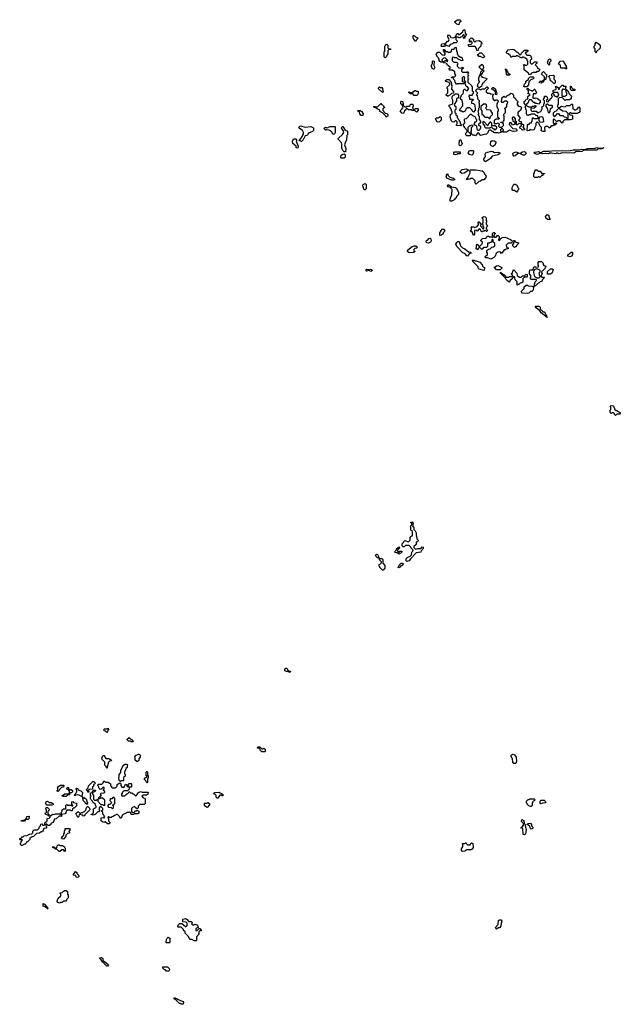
# Model space of a CAD drawing. Extents: x 2708302 to 2968450, y 494490 to 722710.
# Tile 43 of 256: x 2784040 to 2792360, y 626550 to 640200. Entities that reach past the tile are written whole.
import ezdxf

# ---------------------------------------------------------------- set-up
doc = ezdxf.new("R2010")
doc.units = 0

msp = doc.modelspace()

# ---------------------------------------------------------------- linework, layer by layer
at = {"layer": '0CON20XD'}
for points in [[(2790125, 640130), (2790095, 640140), (2790070, 640165), (2790070, 640175), (2790105, 640200), (2790135, 640200), (2790150, 640185), (2790150, 640175), (2790130, 640155), (2790125, 640130)], [(2789985, 639830), (2789955, 639840), (2789935, 639840), (2789925, 639830), (2789885, 639830), (2789880, 639835), (2789890, 639865), (2789915, 639870), (2789925, 639860), (2789935, 639860), (2789965, 639900), (2789978, 639902), (2789990, 639925), (2789973, 639957), (2789973, 639977), (2789982, 639988), (2789996, 639986), (2790012, 639952), (2790055, 639950), (2790065, 639960), (2790080, 639960), (2790080, 639975), (2790102, 640008), (2790108, 640008), (2790125, 639990), (2790178, 640032), (2790180, 640045), (2790192, 640058), (2790208, 640058), (2790210, 640015), (2790230, 639985), (2790212, 639968), (2790208, 639952), (2790195, 639940), (2790190, 639945), (2790190, 639955), (2790200, 639965), (2790195, 639990), (2790182, 639988), (2790158, 639962), (2790145, 639960), (2790135, 639950), (2790125, 639950), (2790115, 639960), (2790080, 639960), (2790080, 639925), (2790098, 639908), (2790098, 639892), (2790085, 639880), (2790055, 639880), (2790025, 639860), (2790002, 639858), (2789985, 639830)], [(2789525, 639900), (2789512, 639902), (2789500, 639935), (2789490, 639945), (2789490, 639975), (2789495, 639980), (2789505, 639980), (2789522, 639962), (2789560, 639945), (2789532, 639918), (2789525, 639900)], [(2790385, 639770), (2790372, 639772), (2790370, 639795), (2790348, 639828), (2790265, 639830), (2790253, 639843), (2790262, 639858), (2790295, 639860), (2790310, 639875), (2790308, 639888), (2790295, 639900), (2790285, 639900), (2790275, 639890), (2790270, 639895), (2790270, 639925), (2790293, 639947), (2790310, 639945), (2790325, 639930), (2790328, 639908), (2790345, 639890), (2790365, 639908), (2790405, 639910), (2790438, 639888), (2790440, 639865), (2790430, 639855), (2790430, 639835), (2790392, 639798), (2790385, 639770)], [(2789105, 639670), (2789090, 639685), (2789090, 639755), (2789100, 639765), (2789100, 639835), (2789110, 639845), (2789112, 639858), (2789125, 639860), (2789140, 639845), (2789142, 639812), (2789155, 639800), (2789178, 639798), (2789180, 639785), (2789155, 639780), (2789142, 639768), (2789140, 639725), (2789130, 639715), (2789118, 639682), (2789105, 639670)], [(2790325, 638920), (2790310, 638935), (2790308, 638948), (2790275, 638980), (2790242, 638978), (2790222, 638958), (2790215, 638940), (2790200, 638925), (2790185, 638920), (2790165, 638930), (2790145, 638930), (2790130, 638945), (2790140, 638955), (2790140, 638965), (2790180, 639005), (2790180, 639015), (2790170, 639025), (2790180, 639035), (2790170, 639085), (2790152, 639092), (2790150, 639105), (2790140, 639115), (2790150, 639125), (2790160, 639155), (2790182, 639178), (2790190, 639195), (2790190, 639225), (2790202, 639238), (2790208, 639238), (2790225, 639220), (2790245, 639220), (2790260, 639245), (2790250, 639255), (2790248, 639268), (2790235, 639270), (2790222, 639282), (2790220, 639295), (2790210, 639305), (2790210, 639325), (2790220, 639335), (2790200, 639355), (2790200, 639385), (2790208, 639398), (2790195, 639410), (2790185, 639410), (2790170, 639395), (2790170, 639345), (2790188, 639338), (2790200, 639325), (2790188, 639312), (2790105, 639310), (2790092, 639302), (2790073, 639333), (2790070, 639355), (2790052, 639372), (2790048, 639388), (2790020, 639395), (2790025, 639410), (2790065, 639410), (2790078, 639422), (2790080, 639435), (2790070, 639445), (2790068, 639478), (2790035, 639500), (2789995, 639500), (2789990, 639525), (2790010, 639535), (2789962, 639572), (2789960, 639585), (2789948, 639598), (2789915, 639600), (2789905, 639610), (2789875, 639610), (2789862, 639622), (2789850, 639635), (2789850, 639655), (2789840, 639665), (2789838, 639678), (2789820, 639695), (2789820, 639705), (2789810, 639715), (2789812, 639728), (2789832, 639748), (2789855, 639750), (2789892, 639712), (2789925, 639710), (2789940, 639725), (2789910, 639775), (2789912, 639788), (2789918, 639788), (2789945, 639760), (2789967, 639757), (2789975, 639750), (2790005, 639750), (2790020, 639765), (2790025, 639790), (2790058, 639792), (2790062, 639808), (2790078, 639818), (2790087, 639807), (2790090, 639765), (2790100, 639755), (2790100, 639725), (2790110, 639715), (2790112, 639702), (2790145, 639680), (2790165, 639680), (2790180, 639635), (2790155, 639630), (2790148, 639638), (2790113, 639653), (2790095, 639670), (2790063, 639673), (2790055, 639680), (2790032, 639678), (2790030, 639635), (2790055, 639610), (2790085, 639610), (2790105, 639600), (2790108, 639585), (2790100, 639575), (2790100, 639555), (2790122, 639532), (2790165, 639530), (2790175, 639540), (2790188, 639528), (2790185, 639520), (2790172, 639518), (2790160, 639505), (2790160, 639485), (2790172, 639472), (2790238, 639472), (2790245, 639480), (2790260, 639465), (2790250, 639455), (2790250, 639435), (2790260, 639425), (2790250, 639415), (2790250, 639385), (2790260, 639375), (2790250, 639365), (2790250, 639335), (2790298, 639288), (2790308, 639265), (2790310, 639215), (2790320, 639205), (2790320, 639175), (2790310, 639165), (2790310, 639155), (2790305, 639150), (2790275, 639150), (2790265, 639160), (2790260, 639135), (2790270, 639125), (2790270, 639100), (2790315, 639100), (2790320, 639095), (2790320, 639085), (2790300, 639065), (2790300, 639045), (2790325, 639040), (2790338, 639028), (2790350, 638975), (2790348, 638945), (2790325, 638920)], [(2791115, 639440), (2791092, 639442), (2791088, 639458), (2791030, 639505), (2791030, 639555), (2791020, 639575), (2791035, 639580), (2791045, 639570), (2791065, 639570), (2791078, 639582), (2791080, 639625), (2791070, 639635), (2791068, 639648), (2791048, 639668), (2791035, 639670), (2791025, 639680), (2791005, 639680), (2790995, 639670), (2790985, 639670), (2790935, 639700), (2790925, 639700), (2790915, 639690), (2790865, 639690), (2790855, 639680), (2790845, 639680), (2790838, 639698), (2790808, 639728), (2790795, 639730), (2790780, 639745), (2790805, 639780), (2790865, 639790), (2790887, 639787), (2790910, 639775), (2790912, 639762), (2790925, 639750), (2790938, 639748), (2790975, 639710), (2790988, 639722), (2790992, 639738), (2791032, 639778), (2791078, 639778), (2791078, 639762), (2791065, 639750), (2791052, 639748), (2791040, 639735), (2791065, 639710), (2791105, 639710), (2791120, 639695), (2791120, 639685), (2791130, 639675), (2791130, 639655), (2791110, 639635), (2791112, 639602), (2791125, 639590), (2791145, 639590), (2791173, 639617), (2791198, 639618), (2791207, 639603), (2791180, 639575), (2791210, 639545), (2791212, 639532), (2791240, 639515), (2791240, 639495), (2791228, 639482), (2791205, 639480), (2791195, 639470), (2791155, 639470), (2791132, 639458), (2791115, 639440)], [(2792025, 639740), (2792013, 639753), (2792010, 639795), (2792000, 639805), (2792000, 639835), (2792010, 639845), (2792010, 639865), (2792025, 639890), (2792035, 639880), (2792045, 639880), (2792080, 639845), (2792080, 639805), (2792032, 639758), (2792025, 639740)], [(2789965, 639620), (2789970, 639625), (2789968, 639638), (2789935, 639670), (2789912, 639668), (2789890, 639645), (2789895, 639620), (2789915, 639620), (2789945, 639640), (2789965, 639620)], [(2790455, 639672), (2790425, 639690), (2790402, 639692), (2790382, 639718), (2790398, 639722), (2790415, 639740), (2790435, 639740), (2790480, 639695), (2790475, 639680), (2790455, 639672)], [(2791375, 639570), (2791362, 639582), (2791350, 639615), (2791360, 639625), (2791365, 639650), (2791385, 639658), (2791400, 639645), (2791400, 639625), (2791380, 639605), (2791380, 639575), (2791375, 639570)], [(2789775, 639513), (2789763, 639515), (2789743, 639545), (2789743, 639565), (2789760, 639595), (2789760, 639625), (2789765, 639630), (2789780, 639625), (2789778, 639565), (2789790, 639535), (2789783, 639517), (2789775, 639513)], [(2790455, 639510), (2790435, 639510), (2790400, 639545), (2790435, 639580), (2790445, 639580), (2790460, 639565), (2790460, 639545), (2790468, 639535), (2790455, 639510)], [(2790825, 639430), (2790795, 639430), (2790783, 639443), (2790780, 639495), (2790770, 639505), (2790772, 639518), (2790790, 639505), (2790790, 639485), (2790800, 639475), (2790802, 639462), (2790815, 639450), (2790828, 639448), (2790830, 639435), (2790825, 639430)], [(2791615, 639520), (2791605, 639520), (2791595, 639530), (2791535, 639530), (2791530, 639565), (2791510, 639585), (2791510, 639595), (2791530, 639625), (2791565, 639630), (2791578, 639618), (2791580, 639605), (2791608, 639555), (2791610, 639535), (2791620, 639525), (2791615, 639520)], [(2789975, 639140), (2789965, 639140), (2789950, 639155), (2789950, 639165), (2789970, 639185), (2789970, 639235), (2789960, 639245), (2789960, 639265), (2789998, 639302), (2790000, 639315), (2789985, 639330), (2789942, 639342), (2789940, 639355), (2789955, 639370), (2789995, 639370), (2790002, 639342), (2790018, 639338), (2790020, 639295), (2790028, 639285), (2790020, 639235), (2790050, 639205), (2790048, 639182), (2790022, 639178), (2789998, 639152), (2789985, 639150), (2789975, 639140)], [(2790415, 639260), (2790392, 639262), (2790383, 639285), (2790393, 639317), (2790410, 639335), (2790410, 639345), (2790400, 639355), (2790400, 639395), (2790420, 639445), (2790430, 639455), (2790430, 639475), (2790452, 639498), (2790465, 639500), (2790470, 639485), (2790452, 639468), (2790445, 639450), (2790430, 639435), (2790430, 639425), (2790440, 639415), (2790442, 639402), (2790505, 639390), (2790510, 639375), (2790472, 639338), (2790465, 639320), (2790452, 639318), (2790450, 639305), (2790440, 639295), (2790438, 639272), (2790425, 639270), (2790415, 639260)], [(2791065, 639270), (2791025, 639270), (2791022, 639275), (2791032, 639305), (2791050, 639325), (2791053, 639347), (2791088, 639372), (2791090, 639385), (2791112, 639408), (2791155, 639410), (2791168, 639392), (2791155, 639380), (2791122, 639368), (2791092, 639338), (2791090, 639295), (2791065, 639270)], [(2791265, 639320), (2791243, 639323), (2791243, 639337), (2791252, 639348), (2791275, 639350), (2791310, 639370), (2791308, 639408), (2791270, 639445), (2791272, 639458), (2791295, 639480), (2791340, 639435), (2791340, 639405), (2791330, 639395), (2791328, 639372), (2791310, 639370), (2791308, 639362), (2791300, 639360), (2791298, 639332), (2791275, 639330), (2791265, 639320)], [(2791445, 639310), (2791408, 639348), (2791392, 639352), (2791390, 639385), (2791370, 639405), (2791383, 639427), (2791435, 639430), (2791447, 639417), (2791440, 639405), (2791440, 639375), (2791457, 639357), (2791460, 639325), (2791445, 639310)], [(2789065, 639190), (2789012, 639242), (2789010, 639255), (2789022, 639268), (2789035, 639260), (2789055, 639260), (2789068, 639248), (2789070, 639215), (2789080, 639205), (2789065, 639190)], [(2790355, 638590), (2790335, 638600), (2790315, 638600), (2790302, 638612), (2790290, 638645), (2790300, 638655), (2790300, 638705), (2790318, 638722), (2790320, 638735), (2790295, 638740), (2790285, 638730), (2790272, 638728), (2790250, 638705), (2790250, 638655), (2790290, 638615), (2790275, 638590), (2790235, 638590), (2790220, 638605), (2790220, 638625), (2790240, 638645), (2790240, 638665), (2790200, 638705), (2790200, 638715), (2790190, 638725), (2790190, 638745), (2790210, 638775), (2790200, 638795), (2790202, 638825), (2790228, 638832), (2790285, 638890), (2790295, 638890), (2790312, 638872), (2790345, 638860), (2790362, 638822), (2790370, 638815), (2790370, 638795), (2790355, 638780), (2790342, 638778), (2790340, 638765), (2790330, 638755), (2790342, 638742), (2790355, 638740), (2790368, 638728), (2790372, 638682), (2790385, 638670), (2790405, 638670), (2790418, 638682), (2790430, 638705), (2790428, 638718), (2790400, 638735), (2790400, 638755), (2790415, 638770), (2790428, 638772), (2790430, 638795), (2790410, 638815), (2790410, 638855), (2790392, 638885), (2790400, 638895), (2790392, 638935), (2790400, 638945), (2790400, 638975), (2790410, 638985), (2790410, 639045), (2790400, 639055), (2790410, 639065), (2790410, 639075), (2790390, 639095), (2790380, 639145), (2790370, 639165), (2790380, 639175), (2790380, 639185), (2790370, 639195), (2790360, 639225), (2790375, 639240), (2790405, 639240), (2790415, 639230), (2790435, 639230), (2790445, 639240), (2790485, 639240), (2790512, 639268), (2790518, 639268), (2790530, 639255), (2790530, 639245), (2790502, 639218), (2790502, 639202), (2790525, 639180), (2790555, 639180), (2790565, 639170), (2790598, 639168), (2790600, 639155), (2790590, 639145), (2790592, 639102), (2790615, 639080), (2790625, 639080), (2790635, 639090), (2790655, 639090), (2790670, 639075), (2790670, 639065), (2790650, 639035), (2790650, 638995), (2790668, 638955), (2790667, 638933), (2790660, 638925), (2790660, 638855), (2790680, 638835), (2790680, 638825), (2790675, 638820), (2790635, 638820), (2790625, 638810), (2790612, 638808), (2790612, 638762), (2790645, 638760), (2790675, 638770), (2790680, 638745), (2790672, 638722), (2790685, 638710), (2790718, 638712), (2790740, 638735), (2790740, 638755), (2790725, 638770), (2790700, 638775), (2790705, 638780), (2790738, 638782), (2790740, 638795), (2790750, 638805), (2790750, 638865), (2790742, 638875), (2790750, 638895), (2790770, 638915), (2790770, 638955), (2790760, 638965), (2790760, 638975), (2790778, 638982), (2790790, 638995), (2790790, 639025), (2790800, 639055), (2790785, 639070), (2790755, 639070), (2790738, 639052), (2790725, 639050), (2790710, 639075), (2790720, 639085), (2790720, 639115), (2790745, 639140), (2790755, 639130), (2790785, 639130), (2790792, 639148), (2790828, 639162), (2790845, 639180), (2790868, 639178), (2790870, 639165), (2790880, 639155), (2790882, 639132), (2790908, 639108), (2790912, 639092), (2790940, 639065), (2790940, 639055), (2790930, 639045), (2790932, 639022), (2790952, 639002), (2790978, 638998), (2790990, 638985), (2790978, 638942), (2790965, 638930), (2790952, 638928), (2790940, 638915), (2790940, 638875), (2790970, 638845), (2790970, 638825), (2790950, 638805), (2790965, 638790), (2790988, 638788), (2790992, 638762), (2791005, 638750), (2791018, 638748), (2791020, 638725), (2791010, 638715), (2791038, 638672), (2791005, 638670), (2790988, 638688), (2790972, 638692), (2790970, 638715), (2790990, 638735), (2790990, 638745), (2790978, 638758), (2790955, 638760), (2790938, 638742), (2790922, 638742), (2790920, 638785), (2790910, 638795), (2790910, 638825), (2790888, 638848), (2790875, 638850), (2790862, 638838), (2790860, 638825), (2790870, 638815), (2790872, 638792), (2790885, 638790), (2790898, 638778), (2790898, 638752), (2790865, 638740), (2790848, 638768), (2790825, 638770), (2790820, 638745), (2790872, 638692), (2790918, 638688), (2790930, 638675), (2790916, 638654), (2790875, 638650), (2790825, 638670), (2790785, 638642), (2790732, 638642), (2790730, 638655), (2790740, 638665), (2790740, 638675), (2790728, 638688), (2790715, 638690), (2790700, 638675), (2790700, 638655), (2790710, 638645), (2790710, 638635), (2790675, 638628), (2790663, 638633), (2790615, 638632), (2790598, 638648), (2790585, 638650), (2790568, 638668), (2790545, 638670), (2790532, 638658), (2790527, 638633), (2790508, 638612), (2790475, 638610), (2790425, 638593), (2790410, 638605), (2790408, 638618), (2790395, 638630), (2790382, 638628), (2790355, 638590)], [(2790645, 639160), (2790630, 639165), (2790630, 639195), (2790620, 639205), (2790618, 639218), (2790580, 639235), (2790580, 639245), (2790592, 639258), (2790605, 639260), (2790630, 639235), (2790630, 639225), (2790640, 639215), (2790640, 639195), (2790650, 639185), (2790645, 639160)], [(2791285, 638650), (2791260, 638665), (2791270, 638675), (2791270, 638705), (2791250, 638725), (2791238, 638758), (2791215, 638780), (2791202, 638778), (2791190, 638765), (2791188, 638735), (2791170, 638695), (2791168, 638672), (2791125, 638670), (2791115, 638680), (2791097, 638663), (2791075, 638660), (2791070, 638665), (2791073, 638737), (2791085, 638750), (2791098, 638752), (2791112, 638768), (2791128, 638772), (2791130, 638785), (2791140, 638795), (2791142, 638838), (2791155, 638840), (2791165, 638830), (2791215, 638830), (2791220, 638835), (2791218, 638868), (2791193, 638873), (2791175, 638890), (2791125, 638890), (2791115, 638880), (2791095, 638880), (2791085, 638870), (2791075, 638870), (2791054, 638904), (2791060, 638915), (2791060, 638945), (2791050, 638955), (2791050, 638975), (2791040, 638985), (2791050, 639015), (2791030, 639045), (2791030, 639065), (2791048, 639082), (2791055, 639100), (2791078, 639102), (2791080, 639135), (2791110, 639165), (2791080, 639175), (2791090, 639185), (2791090, 639215), (2791072, 639232), (2791070, 639245), (2791085, 639250), (2791092, 639232), (2791145, 639210), (2791172, 639238), (2791178, 639238), (2791200, 639185), (2791185, 639170), (2791165, 639170), (2791152, 639178), (2791150, 639115), (2791155, 639110), (2791185, 639110), (2791195, 639118), (2791215, 639108), (2791248, 639078), (2791250, 639055), (2791225, 639030), (2791205, 639040), (2791185, 639040), (2791175, 639050), (2791155, 639050), (2791148, 639068), (2791128, 639088), (2791105, 639090), (2791092, 639078), (2791080, 639045), (2791062, 639028), (2791060, 639005), (2791095, 638990), (2791135, 638990), (2791145, 639000), (2791165, 639000), (2791175, 639010), (2791188, 639008), (2791188, 638992), (2791168, 638972), (2791122, 638968), (2791120, 638945), (2791135, 638930), (2791195, 638930), (2791215, 638910), (2791248, 638922), (2791268, 638942), (2791270, 638955), (2791280, 638965), (2791280, 638995), (2791300, 639005), (2791300, 639035), (2791310, 639045), (2791310, 639075), (2791290, 639095), (2791310, 639115), (2791312, 639138), (2791335, 639140), (2791348, 639128), (2791350, 639095), (2791340, 639085), (2791340, 639065), (2791365, 639060), (2791372, 639078), (2791388, 639092), (2791392, 639108), (2791408, 639112), (2791410, 639125), (2791420, 639135), (2791410, 639145), (2791412, 639168), (2791425, 639180), (2791438, 639168), (2791440, 639155), (2791452, 639142), (2791465, 639140), (2791475, 639130), (2791488, 639132), (2791510, 639155), (2791495, 639190), (2791435, 639190), (2791430, 639195), (2791432, 639218), (2791470, 639235), (2791470, 639255), (2791460, 639265), (2791472, 639278), (2791498, 639258), (2791505, 639230), (2791518, 639242), (2791522, 639258), (2791555, 639290), (2791565, 639290), (2791575, 639280), (2791608, 639278), (2791600, 639265), (2791602, 639242), (2791638, 639208), (2791652, 639172), (2791690, 639135), (2791680, 639125), (2791680, 639105), (2791655, 639090), (2791605, 639090), (2791595, 639080), (2791555, 639120), (2791512, 639118), (2791500, 639105), (2791500, 639025), (2791490, 639015), (2791492, 638992), (2791505, 638980), (2791515, 638980), (2791545, 639000), (2791595, 638990), (2791615, 639010), (2791665, 639010), (2791685, 639030), (2791695, 639030), (2791700, 639025), (2791702, 638962), (2791715, 638960), (2791725, 638950), (2791745, 638950), (2791755, 638960), (2791768, 638962), (2791785, 638990), (2791800, 638975), (2791800, 638925), (2791788, 638912), (2791775, 638910), (2791765, 638900), (2791685, 638900), (2791675, 638910), (2791662, 638908), (2791652, 638892), (2791665, 638880), (2791688, 638878), (2791700, 638865), (2791698, 638822), (2791665, 638810), (2791585, 638810), (2791560, 638785), (2791570, 638775), (2791565, 638770), (2791552, 638772), (2791525, 638800), (2791495, 638800), (2791485, 638790), (2791475, 638790), (2791448, 638818), (2791432, 638818), (2791432, 638772), (2791445, 638760), (2791455, 638760), (2791465, 638770), (2791480, 638765), (2791455, 638740), (2791435, 638740), (2791425, 638730), (2791402, 638728), (2791385, 638700), (2791375, 638700), (2791355, 638720), (2791322, 638718), (2791310, 638705), (2791315, 638652), (2791285, 638650)], [(2791595, 639140), (2791605, 639150), (2791618, 639152), (2791620, 639185), (2791610, 639195), (2791608, 639218), (2791595, 639230), (2791575, 639230), (2791565, 639240), (2791550, 639225), (2791550, 639145), (2791555, 639140), (2791595, 639140)], [(2791725, 639220), (2791685, 639220), (2791672, 639232), (2791672, 639278), (2791678, 639278), (2791682, 639262), (2791702, 639242), (2791728, 639238), (2791730, 639225), (2791725, 639220)], [(2789545, 639150), (2789505, 639150), (2789485, 639170), (2789455, 639170), (2789445, 639180), (2789435, 639180), (2789430, 639195), (2789435, 639200), (2789445, 639190), (2789475, 639190), (2789485, 639200), (2789498, 639202), (2789515, 639220), (2789525, 639220), (2789535, 639210), (2789555, 639210), (2789560, 639205), (2789560, 639175), (2789545, 639150)], [(2790145, 638730), (2790092, 638732), (2790090, 638745), (2790100, 638755), (2790100, 638785), (2790085, 638800), (2790072, 638798), (2790055, 638780), (2790032, 638782), (2790020, 638795), (2790003, 638855), (2790010, 638885), (2790030, 638905), (2790030, 638925), (2790020, 638935), (2790020, 638955), (2790010, 638965), (2790008, 638978), (2789990, 638995), (2789990, 639015), (2790038, 639032), (2790040, 639085), (2790030, 639105), (2790030, 639135), (2790052, 639158), (2790065, 639160), (2790075, 639170), (2790105, 639170), (2790120, 639155), (2790120, 639125), (2790108, 639112), (2790092, 639108), (2790090, 639075), (2790060, 639025), (2790062, 639012), (2790080, 638995), (2790080, 638955), (2790070, 638945), (2790070, 638915), (2790080, 638905), (2790082, 638882), (2790100, 638865), (2790100, 638845), (2790110, 638835), (2790112, 638822), (2790130, 638805), (2790130, 638795), (2790140, 638785), (2790142, 638762), (2790160, 638745), (2790145, 638730)], [(2789115, 638850), (2789108, 638868), (2789068, 638908), (2789030, 638925), (2789028, 638948), (2788993, 638963), (2788975, 638980), (2788950, 638985), (2788945, 639000), (2788995, 638990), (2789045, 639040), (2789052, 639022), (2789065, 639020), (2789080, 639005), (2789082, 638992), (2789100, 638985), (2789082, 638978), (2789070, 638965), (2789070, 638945), (2789080, 638935), (2789082, 638922), (2789102, 638902), (2789125, 638900), (2789140, 638885), (2789138, 638862), (2789125, 638860), (2789115, 638850)], [(2789355, 638900), (2789332, 638902), (2789310, 638935), (2789338, 638962), (2789340, 638975), (2789350, 638985), (2789338, 639018), (2789322, 639035), (2789320, 639065), (2789325, 639070), (2789348, 639068), (2789350, 639015), (2789375, 638990), (2789395, 638990), (2789405, 639000), (2789435, 639000), (2789448, 639012), (2789455, 639030), (2789485, 639030), (2789490, 639005), (2789480, 638975), (2789492, 638962), (2789515, 638960), (2789525, 638970), (2789555, 638970), (2789560, 638965), (2789560, 638945), (2789535, 638920), (2789515, 638940), (2789475, 638940), (2789465, 638950), (2789425, 638950), (2789408, 638968), (2789395, 638970), (2789388, 638952), (2789372, 638938), (2789355, 638900)], [(2790555, 638830), (2790563, 638857), (2790590, 638885), (2790590, 638905), (2790570, 638925), (2790570, 638935), (2790558, 638948), (2790515, 638950), (2790500, 638965), (2790503, 638987), (2790510, 638995), (2790508, 639018), (2790495, 639030), (2790465, 639030), (2790430, 638995), (2790430, 638955), (2790440, 638935), (2790440, 638885), (2790455, 638880), (2790485, 638850), (2790525, 638850), (2790542, 638832), (2790555, 638830)], [(2791375, 638910), (2791390, 638925), (2791393, 638967), (2791405, 638980), (2791420, 638985), (2791420, 639005), (2791415, 639010), (2791375, 639010), (2791358, 639028), (2791345, 639030), (2791330, 639015), (2791330, 638995), (2791347, 638967), (2791362, 638912), (2791375, 638910)], [(2791635, 638830), (2791640, 638835), (2791638, 638898), (2791608, 638928), (2791565, 638930), (2791555, 638940), (2791545, 638940), (2791515, 638970), (2791502, 638968), (2791482, 638948), (2791478, 638932), (2791452, 638928), (2791430, 638905), (2791430, 638875), (2791445, 638860), (2791458, 638862), (2791492, 638898), (2791505, 638900), (2791522, 638872), (2791565, 638870), (2791582, 638852), (2791605, 638850), (2791622, 638832), (2791635, 638830)], [(2788795, 638870), (2788772, 638872), (2788750, 638895), (2788748, 638918), (2788720, 638935), (2788725, 638940), (2788755, 638940), (2788765, 638930), (2788775, 638930), (2788800, 638895), (2788795, 638870)], [(2789835, 638780), (2789822, 638785), (2789800, 638825), (2789815, 638840), (2789835, 638840), (2789865, 638860), (2789880, 638845), (2789880, 638805), (2789855, 638783), (2789835, 638780)], [(2791285, 638780), (2791300, 638795), (2791290, 638845), (2791275, 638852), (2791242, 638848), (2791230, 638835), (2791230, 638805), (2791242, 638782), (2791285, 638780)], [(2787945, 638513), (2787910, 638525), (2787941, 638559), (2787970, 638615), (2787971, 638635), (2787958, 638665), (2787910, 638695), (2787910, 638715), (2787920, 638725), (2787935, 638727), (2787995, 638709), (2788075, 638717), (2788100, 638705), (2788108, 638695), (2788110, 638665), (2788095, 638650), (2788042, 638628), (2788030, 638615), (2788028, 638602), (2788017, 638593), (2787995, 638590), (2787966, 638535), (2787945, 638513)], [(2788395, 638610), (2788382, 638612), (2788370, 638625), (2788368, 638638), (2788345, 638660), (2788325, 638670), (2788293, 638673), (2788285, 638680), (2788275, 638670), (2788262, 638682), (2788260, 638695), (2788275, 638710), (2788305, 638700), (2788335, 638720), (2788405, 638720), (2788410, 638715), (2788408, 638635), (2788395, 638610)], [(2788555, 638370), (2788535, 638370), (2788516, 638386), (2788504, 638415), (2788504, 638475), (2788497, 638495), (2788450, 638545), (2788450, 638555), (2788510, 638610), (2788528, 638635), (2788523, 638663), (2788498, 638695), (2788505, 638720), (2788518, 638718), (2788548, 638668), (2788580, 638655), (2788580, 638605), (2788570, 638595), (2788568, 638535), (2788547, 638493), (2788540, 638465), (2788556, 638415), (2788555, 638370)], [(2790635, 638680), (2790650, 638695), (2790648, 638708), (2790625, 638730), (2790595, 638730), (2790582, 638722), (2790580, 638765), (2790568, 638778), (2790552, 638778), (2790532, 638758), (2790525, 638730), (2790468, 638788), (2790452, 638778), (2790462, 638752), (2790478, 638738), (2790480, 638715), (2790492, 638702), (2790555, 638700), (2790565, 638710), (2790575, 638710), (2790595, 638690), (2790605, 638690), (2790615, 638680), (2790635, 638680)], [(2787895, 638420), (2787872, 638422), (2787868, 638448), (2787824, 638485), (2787818, 638515), (2787835, 638548), (2787865, 638548), (2787880, 638525), (2787870, 638515), (2787897, 638445), (2787895, 638420)], [(2790145, 638453), (2790132, 638455), (2790128, 638475), (2790134, 638526), (2790145, 638540), (2790168, 638485), (2790165, 638470), (2790145, 638453)], [(2790595, 638443), (2790580, 638445), (2790563, 638465), (2790565, 638510), (2790584, 638526), (2790615, 638520), (2790636, 638505), (2790634, 638486), (2790617, 638455), (2790595, 638443)], [(2791215, 638333), (2791185, 638340), (2791160, 638355), (2791170, 638365), (2791205, 638366), (2791225, 638373), (2791248, 638358), (2791265, 638358), (2791296, 638376), (2791374, 638376), (2791405, 638384), (2791465, 638386), (2791505, 638381), (2791565, 638387), (2791595, 638382), (2791664, 638386), (2791705, 638396), (2791795, 638396), (2791826, 638406), (2791875, 638400), (2791905, 638413), (2792013, 638417), (2792035, 638426), (2792055, 638420), (2792130, 638425), (2792105, 638410), (2792055, 638410), (2792035, 638390), (2791858, 638392), (2791825, 638373), (2791744, 638366), (2791715, 638350), (2791555, 638352), (2791515, 638340), (2791495, 638348), (2791475, 638348), (2791465, 638340), (2791405, 638348), (2791375, 638348), (2791365, 638340), (2791325, 638347), (2791285, 638340), (2791255, 638350), (2791215, 638333)], [(2788535, 638280), (2788495, 638280), (2788490, 638285), (2788495, 638320), (2788515, 638338), (2788535, 638340), (2788548, 638325), (2788550, 638295), (2788535, 638280)], [(2790075, 638328), (2790052, 638332), (2790054, 638355), (2790065, 638366), (2790135, 638368), (2790147, 638355), (2790135, 638340), (2790105, 638340), (2790095, 638333), (2790075, 638328)], [(2790305, 638322), (2790273, 638333), (2790252, 638352), (2790270, 638385), (2790315, 638388), (2790325, 638380), (2790327, 638365), (2790317, 638333), (2790305, 638322)], [(2790495, 638230), (2790475, 638242), (2790470, 638265), (2790492, 638305), (2790490, 638335), (2790497, 638353), (2790520, 638365), (2790575, 638377), (2790594, 638374), (2790617, 638357), (2790665, 638363), (2790690, 638355), (2790690, 638345), (2790670, 638325), (2790585, 638310), (2790563, 638277), (2790495, 638230)], [(2790885, 638310), (2790875, 638320), (2790872, 638345), (2790882, 638355), (2790915, 638366), (2790950, 638355), (2790950, 638345), (2790935, 638340), (2790905, 638312), (2790885, 638310)], [(2791015, 638320), (2790970, 638345), (2791005, 638366), (2791035, 638372), (2791047, 638365), (2791058, 638345), (2791035, 638322), (2791015, 638320)], [(2790055, 637974), (2790020, 637975), (2789955, 638004), (2789947, 638025), (2789955, 638060), (2789970, 638065), (2789970, 638045), (2789998, 638018), (2790048, 638005), (2790063, 637995), (2790066, 637985), (2790055, 637974)], [(2790165, 638070), (2790140, 638085), (2790140, 638095), (2790170, 638125), (2790225, 638134), (2790250, 638125), (2790260, 638115), (2790195, 638073), (2790165, 638070)], [(2790365, 637920), (2790350, 637935), (2790348, 637968), (2790315, 638000), (2790285, 638000), (2790275, 637990), (2790245, 637990), (2790235, 637980), (2790230, 637985), (2790230, 637995), (2790248, 638012), (2790280, 638075), (2790280, 638095), (2790270, 638105), (2790283, 638117), (2790355, 638120), (2790446, 638106), (2790470, 638085), (2790482, 638052), (2790500, 638035), (2790498, 638012), (2790468, 637982), (2790445, 637980), (2790425, 637960), (2790402, 637958), (2790365, 637920)], [(2791245, 638010), (2791235, 638020), (2791225, 638020), (2791215, 638010), (2791175, 638010), (2791162, 638022), (2791160, 638065), (2791170, 638075), (2791170, 638095), (2791180, 638105), (2791182, 638118), (2791205, 638120), (2791225, 638100), (2791248, 638098), (2791275, 638070), (2791308, 638068), (2791308, 638062), (2791292, 638058), (2791288, 638042), (2791272, 638038), (2791245, 638010)], [(2788825, 637840), (2788812, 637842), (2788792, 637895), (2788800, 637915), (2788825, 637928), (2788840, 637915), (2788840, 637855), (2788825, 637840)], [(2790025, 637683), (2790003, 637685), (2790004, 637714), (2790028, 637775), (2790032, 637845), (2790002, 637872), (2789972, 637885), (2789968, 637895), (2789975, 637910), (2789985, 637910), (2790023, 637883), (2790075, 637874), (2790092, 637865), (2790117, 637805), (2790120, 637775), (2790092, 637748), (2790085, 637730), (2790070, 637715), (2790070, 637705), (2790025, 637683)], [(2790925, 637810), (2790895, 637830), (2790872, 637832), (2790860, 637845), (2790860, 637875), (2790868, 637882), (2790885, 637920), (2790905, 637920), (2790915, 637910), (2790925, 637910), (2790942, 637872), (2790950, 637865), (2790950, 637845), (2790940, 637835), (2790938, 637822), (2790925, 637810)], [(2790325, 637210), (2790308, 637258), (2790295, 637260), (2790280, 637275), (2790300, 637285), (2790300, 637315), (2790292, 637328), (2790325, 637328), (2790345, 637320), (2790378, 637332), (2790400, 637365), (2790390, 637375), (2790390, 637395), (2790405, 637400), (2790412, 637382), (2790430, 637365), (2790422, 637342), (2790462, 637302), (2790468, 637302), (2790470, 637325), (2790460, 637335), (2790460, 637355), (2790450, 637365), (2790450, 637375), (2790460, 637385), (2790460, 637435), (2790440, 637455), (2790465, 637470), (2790490, 637465), (2790500, 637455), (2790500, 637415), (2790510, 637405), (2790500, 637395), (2790500, 637365), (2790520, 637345), (2790500, 637315), (2790500, 637305), (2790520, 637275), (2790518, 637262), (2790492, 637272), (2790485, 637280), (2790475, 637270), (2790455, 637270), (2790445, 637260), (2790435, 637260), (2790418, 637298), (2790405, 637300), (2790375, 637270), (2790365, 637280), (2790342, 637278), (2790340, 637225), (2790325, 637210)], [(2791385, 637430), (2791355, 637432), (2791333, 637443), (2791322, 637475), (2791345, 637500), (2791368, 637485), (2791370, 637465), (2791390, 637435), (2791385, 637430)], [(2789865, 637210), (2789860, 637215), (2789860, 637245), (2789893, 637295), (2789905, 637300), (2789925, 637288), (2789926, 637265), (2789908, 637245), (2789905, 637230), (2789885, 637213), (2789865, 637210)], [(2790565, 636882), (2790525, 636900), (2790495, 636900), (2790490, 636915), (2790520, 636945), (2790520, 636965), (2790510, 636975), (2790512, 636998), (2790532, 637018), (2790558, 637022), (2790582, 637048), (2790605, 637050), (2790620, 637065), (2790620, 637095), (2790590, 637125), (2790600, 637135), (2790598, 637148), (2790582, 637148), (2790580, 637125), (2790568, 637112), (2790555, 637110), (2790545, 637100), (2790520, 637100), (2790520, 637055), (2790508, 637042), (2790465, 637040), (2790445, 637020), (2790435, 637020), (2790418, 637038), (2790405, 637040), (2790392, 637028), (2790385, 637010), (2790362, 637025), (2790372, 637088), (2790378, 637088), (2790402, 637062), (2790415, 637060), (2790448, 637092), (2790450, 637115), (2790430, 637135), (2790430, 637145), (2790452, 637168), (2790495, 637170), (2790508, 637182), (2790515, 637200), (2790535, 637200), (2790545, 637190), (2790575, 637190), (2790585, 637180), (2790595, 637180), (2790600, 637195), (2790590, 637205), (2790590, 637235), (2790605, 637250), (2790615, 637250), (2790630, 637235), (2790610, 637215), (2790612, 637192), (2790625, 637180), (2790635, 637190), (2790648, 637192), (2790652, 637208), (2790668, 637208), (2790680, 637195), (2790680, 637165), (2790670, 637155), (2790685, 637140), (2790698, 637152), (2790702, 637168), (2790715, 637170), (2790725, 637180), (2790765, 637187), (2790840, 637155), (2790858, 637138), (2790860, 637115), (2790848, 637102), (2790805, 637100), (2790780, 637075), (2790782, 637052), (2790795, 637040), (2790808, 637038), (2790808, 637022), (2790775, 637020), (2790765, 637010), (2790752, 637008), (2790715, 636960), (2790695, 636980), (2790662, 636978), (2790642, 636958), (2790628, 636922), (2790610, 636905), (2790565, 636882)], [(2789435, 636968), (2789413, 636985), (2789413, 637005), (2789475, 637056), (2789505, 637066), (2789526, 637066), (2789550, 637045), (2789537, 637033), (2789515, 637030), (2789500, 637015), (2789502, 637002), (2789520, 636985), (2789495, 636974), (2789435, 636968)], [(2789705, 637102), (2789677, 637107), (2789672, 637135), (2789702, 637158), (2789705, 637168), (2789725, 637170), (2789735, 637160), (2789742, 637135), (2789730, 637115), (2789705, 637102)], [(2790245, 636924), (2790232, 636925), (2790205, 636958), (2790177, 636967), (2790096, 637056), (2790084, 637086), (2790095, 637112), (2790110, 637125), (2790127, 637125), (2790148, 637065), (2790175, 637037), (2790208, 637025), (2790255, 636980), (2790285, 636977), (2790300, 636965), (2790272, 636958), (2790245, 636924)], [(2790895, 637040), (2790870, 637065), (2790870, 637085), (2790890, 637105), (2790890, 637125), (2790880, 637135), (2790885, 637140), (2790898, 637138), (2790902, 637122), (2790950, 637105), (2790950, 637095), (2790922, 637068), (2790918, 637052), (2790905, 637050), (2790895, 637040)], [(2791665, 636913), (2791634, 636924), (2791635, 636940), (2791680, 636975), (2791700, 636975), (2791697, 636945), (2791685, 636920), (2791665, 636913)], [(2790475, 636722), (2790405, 636742), (2790393, 636755), (2790392, 636775), (2790315, 636850), (2790312, 636868), (2790335, 636866), (2790345, 636858), (2790365, 636857), (2790415, 636838), (2790445, 636800), (2790450, 636785), (2790478, 636765), (2790475, 636722)], [(2790695, 636730), (2790645, 636734), (2790613, 636767), (2790628, 636772), (2790645, 636788), (2790675, 636790), (2790682, 636782), (2790720, 636765), (2790720, 636755), (2790695, 636730)], [(2791075, 636402), (2791005, 636410), (2790990, 636425), (2790990, 636435), (2791022, 636468), (2791030, 636470), (2791030, 636495), (2791055, 636520), (2791075, 636520), (2791085, 636510), (2791135, 636508), (2791145, 636500), (2791160, 636500), (2791162, 636508), (2791170, 636510), (2791170, 636535), (2791180, 636565), (2791200, 636585), (2791195, 636600), (2791125, 636600), (2791112, 636612), (2791120, 636625), (2791120, 636655), (2791100, 636675), (2791100, 636715), (2791115, 636730), (2791148, 636732), (2791162, 636768), (2791175, 636780), (2791185, 636770), (2791228, 636772), (2791230, 636785), (2791220, 636795), (2791220, 636835), (2791233, 636847), (2791267, 636847), (2791290, 636825), (2791290, 636805), (2791302, 636792), (2791330, 636785), (2791320, 636755), (2791270, 636705), (2791280, 636675), (2791260, 636645), (2791275, 636630), (2791305, 636630), (2791310, 636625), (2791282, 636598), (2791280, 636585), (2791268, 636572), (2791252, 636568), (2791235, 636550), (2791222, 636548), (2791185, 636510), (2791170, 636510), (2791168, 636502), (2791160, 636500), (2791150, 636445), (2791135, 636430), (2791115, 636430), (2791095, 636410), (2791075, 636402)], [(2788905, 636710), (2788875, 636722), (2788844, 636714), (2788833, 636725), (2788848, 636742), (2788915, 636736), (2788928, 636725), (2788915, 636712), (2788905, 636710)], [(2790935, 636520), (2790920, 636535), (2790930, 636545), (2790930, 636565), (2790902, 636592), (2790900, 636625), (2790888, 636638), (2790872, 636628), (2790868, 636612), (2790832, 636578), (2790825, 636562), (2790803, 636575), (2790773, 636605), (2790768, 636618), (2790702, 636685), (2790702, 636698), (2790732, 636672), (2790748, 636668), (2790768, 636648), (2790775, 636630), (2790815, 636630), (2790825, 636640), (2790868, 636642), (2790868, 636658), (2790850, 636675), (2790868, 636692), (2790870, 636715), (2790885, 636730), (2790928, 636688), (2790932, 636652), (2790965, 636630), (2790985, 636630), (2791005, 636650), (2791035, 636650), (2791055, 636670), (2791068, 636668), (2791068, 636632), (2791035, 636630), (2791012, 636608), (2791008, 636562), (2790995, 636550), (2790972, 636548), (2790955, 636530), (2790945, 636530), (2790935, 636520)], [(2791235, 636620), (2791250, 636635), (2791250, 636645), (2791240, 636655), (2791240, 636675), (2791230, 636685), (2791250, 636705), (2791248, 636728), (2791215, 636740), (2791205, 636750), (2791195, 636740), (2791172, 636738), (2791160, 636725), (2791158, 636695), (2791172, 636642), (2791205, 636620), (2791235, 636620)], [(2791395, 636672), (2791353, 636673), (2791353, 636707), (2791393, 636747), (2791417, 636747), (2791430, 636735), (2791427, 636723), (2791415, 636690), (2791395, 636672)], [(2791345, 636070), (2791265, 636134), (2791244, 636164), (2791194, 636205), (2791182, 636228), (2791225, 636230), (2791240, 636225), (2791250, 636215), (2791252, 636182), (2791270, 636175), (2791292, 636152), (2791305, 636150), (2791320, 636135), (2791320, 636125), (2791340, 636095), (2791345, 636070)], [(2792295, 634712), (2792280, 634725), (2792280, 634735), (2792268, 634748), (2792245, 634750), (2792235, 634740), (2792220, 634755), (2792220, 634785), (2792230, 634795), (2792230, 634825), (2792220, 634835), (2792235, 634850), (2792268, 634848), (2792270, 634825), (2792280, 634815), (2792282, 634802), (2792302, 634782), (2792315, 634780), (2792322, 634772), (2792360, 634755), (2792360, 634745), (2792348, 634732), (2792315, 634730), (2792295, 634712)], [(2789405, 632690), (2789395, 632700), (2789392, 632725), (2789415, 632750), (2789448, 632762), (2789468, 632782), (2789473, 632817), (2789488, 632832), (2789490, 632845), (2789462, 632872), (2789458, 632888), (2789435, 632910), (2789385, 632910), (2789368, 632892), (2789352, 632892), (2789340, 632905), (2789340, 632935), (2789358, 632952), (2789360, 632965), (2789375, 632980), (2789425, 632960), (2789450, 632985), (2789450, 633025), (2789480, 633055), (2789480, 633105), (2789460, 633125), (2789460, 633165), (2789450, 633175), (2789470, 633195), (2789470, 633215), (2789460, 633225), (2789460, 633235), (2789475, 633240), (2789490, 633215), (2789480, 633185), (2789500, 633155), (2789502, 633132), (2789520, 633115), (2789530, 633085), (2789530, 633055), (2789538, 633045), (2789540, 633005), (2789560, 632985), (2789560, 632975), (2789548, 632962), (2789532, 632958), (2789530, 632925), (2789502, 632898), (2789500, 632885), (2789525, 632860), (2789555, 632870), (2789595, 632870), (2789615, 632890), (2789628, 632888), (2789630, 632875), (2789625, 632860), (2789602, 632838), (2789595, 632820), (2789532, 632808), (2789452, 632728), (2789435, 632700), (2789415, 632692), (2789405, 632690)], [(2789295, 632790), (2789265, 632810), (2789242, 632812), (2789230, 632825), (2789258, 632852), (2789260, 632865), (2789295, 632890), (2789300, 632875), (2789272, 632848), (2789272, 632832), (2789285, 632820), (2789295, 632820), (2789305, 632830), (2789335, 632830), (2789340, 632825), (2789318, 632802), (2789305, 632800), (2789295, 632790)], [(2789075, 632570), (2789065, 632570), (2789030, 632605), (2789030, 632615), (2789020, 632625), (2789020, 632645), (2789048, 632662), (2789050, 632685), (2789022, 632712), (2789020, 632740), (2788995, 632740), (2788972, 632762), (2788970, 632775), (2788985, 632790), (2788998, 632788), (2789020, 632740), (2789035, 632730), (2789055, 632730), (2789070, 632715), (2789070, 632665), (2789100, 632635), (2789098, 632595), (2789075, 632570)], [(2789295, 632600), (2789282, 632605), (2789295, 632638), (2789324, 632666), (2789340, 632665), (2789350, 632655), (2789350, 632645), (2789335, 632630), (2789322, 632628), (2789295, 632600)], [(2787785, 631150), (2787712, 631172), (2787715, 631200), (2787725, 631210), (2787735, 631210), (2787750, 631195), (2787752, 631182), (2787790, 631165), (2787785, 631150)], [(2785245, 630320), (2785228, 630338), (2785215, 630340), (2785200, 630355), (2785215, 630370), (2785255, 630370), (2785265, 630380), (2785270, 630355), (2785260, 630345), (2785258, 630332), (2785245, 630320)], [(2785605, 630190), (2785585, 630190), (2785575, 630200), (2785545, 630200), (2785530, 630215), (2785530, 630225), (2785555, 630250), (2785582, 630222), (2785595, 630220), (2785608, 630208), (2785610, 630195), (2785605, 630190)], [(2787435, 630050), (2787392, 630052), (2787372, 630072), (2787370, 630085), (2787358, 630098), (2787335, 630100), (2787332, 630108), (2787345, 630120), (2787365, 630120), (2787395, 630090), (2787405, 630090), (2787415, 630100), (2787428, 630098), (2787440, 630085), (2787440, 630055), (2787435, 630050)], [(2785245, 629820), (2785238, 629848), (2785220, 629865), (2785220, 629905), (2785183, 629945), (2785180, 629965), (2785195, 630000), (2785208, 629998), (2785220, 629985), (2785222, 629972), (2785235, 629960), (2785275, 629960), (2785285, 629950), (2785295, 629950), (2785310, 629925), (2785285, 629920), (2785272, 629908), (2785245, 629820)], [(2785665, 629910), (2785640, 629935), (2785640, 629965), (2785634, 629976), (2785645, 629998), (2785685, 630020), (2785695, 630020), (2785710, 630005), (2785710, 629975), (2785690, 629955), (2785688, 629932), (2785665, 629910)], [(2790915, 629890), (2790885, 629890), (2790870, 629905), (2790868, 629955), (2790850, 629985), (2790850, 630005), (2790860, 630015), (2790876, 630016), (2790895, 630008), (2790917, 629975), (2790922, 629915), (2790915, 629890)], [(2785435, 629640), (2785420, 629655), (2785412, 629695), (2785420, 629705), (2785420, 629735), (2785440, 629765), (2785443, 629797), (2785470, 629845), (2785470, 629855), (2785495, 629880), (2785525, 629880), (2785540, 629865), (2785530, 629855), (2785530, 629835), (2785512, 629818), (2785510, 629805), (2785490, 629775), (2785490, 629745), (2785500, 629735), (2785500, 629715), (2785480, 629695), (2785480, 629655), (2785475, 629650), (2785445, 629650), (2785435, 629640)], [(2785805, 629620), (2785790, 629635), (2785788, 629648), (2785770, 629665), (2785770, 629685), (2785788, 629692), (2785800, 629705), (2785800, 629715), (2785790, 629725), (2785790, 629765), (2785805, 629780), (2785810, 629775), (2785810, 629725), (2785820, 629715), (2785820, 629685), (2785810, 629675), (2785810, 629625), (2785805, 629620)], [(2784575, 629500), (2784560, 629505), (2784560, 629515), (2784570, 629525), (2784570, 629545), (2784560, 629555), (2784585, 629580), (2784595, 629580), (2784605, 629590), (2784645, 629590), (2784650, 629585), (2784648, 629562), (2784622, 629558), (2784592, 629528), (2784588, 629512), (2784575, 629500)], [(2784685, 629430), (2784635, 629430), (2784630, 629445), (2784648, 629452), (2784665, 629470), (2784715, 629470), (2784728, 629482), (2784730, 629505), (2784720, 629520), (2784690, 629535), (2784692, 629548), (2784705, 629560), (2784720, 629535), (2784720, 629520), (2784735, 629520), (2784745, 629530), (2784755, 629530), (2784770, 629515), (2784770, 629495), (2784758, 629482), (2784745, 629480), (2784732, 629468), (2784728, 629452), (2784705, 629450), (2784685, 629430)], [(2784905, 629430), (2784895, 629430), (2784865, 629450), (2784845, 629452), (2784815, 629450), (2784802, 629442), (2784802, 629458), (2784818, 629472), (2784820, 629485), (2784830, 629495), (2784830, 629525), (2784820, 629535), (2784822, 629548), (2784845, 629540), (2784852, 629522), (2784885, 629510), (2784910, 629485), (2784907, 629453), (2784900, 629445), (2784910, 629435), (2784905, 629430)], [(2784995, 629490), (2784982, 629492), (2784978, 629508), (2784960, 629525), (2784988, 629552), (2784992, 629578), (2785055, 629640), (2785065, 629640), (2785090, 629615), (2785078, 629602), (2785060, 629595), (2785060, 629575), (2785050, 629565), (2785048, 629532), (2785005, 629530), (2784992, 629518), (2784990, 629505), (2785000, 629495), (2784995, 629490)], [(2785285, 629050), (2785255, 629052), (2785225, 629080), (2785205, 629072), (2785185, 629080), (2785170, 629095), (2785170, 629135), (2785195, 629140), (2785205, 629130), (2785220, 629145), (2785210, 629155), (2785208, 629168), (2785190, 629185), (2785190, 629215), (2785180, 629225), (2785180, 629235), (2785190, 629245), (2785190, 629265), (2785168, 629288), (2785155, 629290), (2785140, 629275), (2785140, 629245), (2785148, 629232), (2785135, 629220), (2785122, 629218), (2785085, 629180), (2785055, 629170), (2785045, 629180), (2785032, 629182), (2785032, 629188), (2785048, 629192), (2785060, 629205), (2785062, 629258), (2785075, 629270), (2785088, 629272), (2785100, 629285), (2785100, 629295), (2785090, 629305), (2785088, 629318), (2785052, 629352), (2785048, 629368), (2785030, 629385), (2785022, 629405), (2785023, 629427), (2785030, 629435), (2785020, 629445), (2785022, 629478), (2785050, 629490), (2785050, 629505), (2785062, 629518), (2785085, 629520), (2785090, 629515), (2785085, 629500), (2785075, 629500), (2785065, 629490), (2785050, 629490), (2785050, 629465), (2785060, 629455), (2785062, 629392), (2785075, 629380), (2785105, 629380), (2785115, 629390), (2785128, 629388), (2785120, 629365), (2785162, 629322), (2785185, 629320), (2785195, 629310), (2785218, 629312), (2785218, 629378), (2785185, 629410), (2785155, 629410), (2785145, 629400), (2785130, 629405), (2785142, 629428), (2785158, 629432), (2785170, 629445), (2785170, 629455), (2785160, 629465), (2785162, 629478), (2785205, 629480), (2785218, 629492), (2785218, 629498), (2785200, 629515), (2785200, 629525), (2785210, 629535), (2785210, 629555), (2785195, 629560), (2785168, 629532), (2785155, 629530), (2785142, 629542), (2785130, 629575), (2785120, 629585), (2785125, 629600), (2785178, 629602), (2785198, 629622), (2785205, 629650), (2785235, 629630), (2785265, 629628), (2785298, 629608), (2785300, 629585), (2785310, 629575), (2785312, 629562), (2785325, 629550), (2785368, 629552), (2785390, 629575), (2785392, 629598), (2785425, 629620), (2785440, 629605), (2785440, 629585), (2785455, 629560), (2785488, 629562), (2785505, 629600), (2785518, 629598), (2785522, 629572), (2785535, 629570), (2785545, 629560), (2785550, 629575), (2785540, 629585), (2785542, 629598), (2785555, 629610), (2785585, 629610), (2785590, 629605), (2785588, 629562), (2785562, 629558), (2785558, 629532), (2785535, 629510), (2785482, 629508), (2785460, 629485), (2785460, 629475), (2785450, 629465), (2785450, 629445), (2785455, 629440), (2785498, 629442), (2785522, 629468), (2785535, 629470), (2785548, 629482), (2785555, 629500), (2785575, 629480), (2785595, 629480), (2785605, 629470), (2785618, 629468), (2785642, 629442), (2785655, 629440), (2785684, 629486), (2785703, 629497), (2785715, 629500), (2785735, 629490), (2785815, 629490), (2785820, 629485), (2785815, 629460), (2785805, 629460), (2785795, 629450), (2785755, 629450), (2785730, 629435), (2785752, 629412), (2785768, 629408), (2785780, 629395), (2785780, 629335), (2785765, 629320), (2785702, 629318), (2785682, 629298), (2785680, 629275), (2785665, 629260), (2785655, 629270), (2785642, 629272), (2785635, 629290), (2785602, 629278), (2785590, 629265), (2785590, 629225), (2785602, 629212), (2785625, 629210), (2785645, 629230), (2785655, 629230), (2785665, 629240), (2785675, 629230), (2785688, 629228), (2785688, 629202), (2785675, 629190), (2785625, 629190), (2785615, 629180), (2785585, 629180), (2785580, 629205), (2785565, 629220), (2785555, 629210), (2785525, 629210), (2785515, 629200), (2785462, 629178), (2785445, 629130), (2785432, 629132), (2785428, 629148), (2785395, 629180), (2785375, 629180), (2785365, 629170), (2785352, 629168), (2785337, 629153), (2785315, 629150), (2785305, 629140), (2785285, 629140), (2785275, 629150), (2785265, 629150), (2785260, 629135), (2785270, 629125), (2785270, 629095), (2785290, 629075), (2785285, 629050)], [(2784975, 629320), (2784965, 629330), (2784952, 629332), (2784948, 629348), (2784920, 629375), (2784920, 629405), (2784912, 629418), (2784925, 629420), (2784935, 629410), (2784945, 629410), (2784965, 629390), (2784970, 629355), (2784980, 629345), (2784975, 629320)], [(2785325, 629260), (2785340, 629275), (2785340, 629295), (2785330, 629305), (2785330, 629315), (2785348, 629322), (2785360, 629335), (2785360, 629405), (2785345, 629420), (2785332, 629418), (2785315, 629400), (2785292, 629398), (2785290, 629375), (2785308, 629358), (2785310, 629345), (2785288, 629322), (2785272, 629318), (2785260, 629305), (2785260, 629295), (2785272, 629282), (2785305, 629280), (2785325, 629260)], [(2786785, 629410), (2786775, 629410), (2786762, 629422), (2786760, 629445), (2786748, 629458), (2786732, 629462), (2786730, 629475), (2786742, 629488), (2786805, 629490), (2786815, 629480), (2786845, 629470), (2786860, 629455), (2786855, 629440), (2786845, 629440), (2786835, 629450), (2786812, 629448), (2786785, 629410)], [(2784075, 628752), (2784063, 628753), (2784050, 628765), (2784050, 628785), (2784060, 628795), (2784062, 628808), (2784080, 628825), (2784075, 628830), (2784045, 628830), (2784040, 628835), (2784042, 628848), (2784058, 628852), (2784075, 628870), (2784088, 628872), (2784103, 628887), (2784145, 628890), (2784175, 628910), (2784208, 628912), (2784220, 628925), (2784222, 628948), (2784242, 628968), (2784285, 628970), (2784308, 628992), (2784310, 629005), (2784330, 629025), (2784332, 629048), (2784345, 629050), (2784362, 629032), (2784378, 629032), (2784390, 629045), (2784390, 629065), (2784420, 629095), (2784422, 629128), (2784448, 629132), (2784460, 629145), (2784462, 629158), (2784492, 629188), (2784515, 629180), (2784535, 629190), (2784595, 629190), (2784605, 629180), (2784620, 629180), (2784620, 629195), (2784610, 629205), (2784630, 629225), (2784630, 629245), (2784645, 629260), (2784678, 629262), (2784680, 629305), (2784695, 629320), (2784705, 629310), (2784755, 629310), (2784765, 629300), (2784775, 629300), (2784778, 629308), (2784760, 629325), (2784762, 629358), (2784775, 629360), (2784785, 629350), (2784828, 629338), (2784828, 629302), (2784795, 629270), (2784785, 629270), (2784772, 629258), (2784768, 629232), (2784755, 629230), (2784745, 629240), (2784725, 629242), (2784695, 629240), (2784682, 629228), (2784680, 629205), (2784668, 629192), (2784620, 629180), (2784618, 629152), (2784605, 629160), (2784585, 629160), (2784545, 629120), (2784522, 629118), (2784505, 629070), (2784472, 629058), (2784470, 629045), (2784455, 629030), (2784435, 629030), (2784418, 629048), (2784402, 629048), (2784400, 629025), (2784410, 629015), (2784410, 628995), (2784405, 628990), (2784372, 628988), (2784355, 628940), (2784335, 628940), (2784315, 628923), (2784272, 628918), (2784230, 628875), (2784202, 628868), (2784182, 628848), (2784180, 628835), (2784146, 628804), (2784132, 628798), (2784130, 628785), (2784115, 628770), (2784105, 628770), (2784075, 628752)], [(2784445, 629160), (2784435, 629170), (2784402, 629182), (2784390, 629195), (2784410, 629215), (2784410, 629245), (2784400, 629255), (2784405, 629280), (2784425, 629280), (2784447, 629257), (2784448, 629242), (2784430, 629225), (2784430, 629195), (2784450, 629175), (2784445, 629160)], [(2784412, 629312), (2784402, 629335), (2784405, 629360), (2784425, 629368), (2784455, 629350), (2784475, 629350), (2784485, 629340), (2784498, 629338), (2784508, 629322), (2784485, 629312), (2784412, 629312)], [(2784845, 629140), (2784828, 629178), (2784820, 629185), (2784822, 629198), (2784845, 629220), (2784855, 629220), (2784872, 629202), (2784885, 629200), (2784895, 629210), (2784915, 629210), (2784925, 629220), (2784938, 629222), (2784958, 629242), (2784960, 629265), (2784975, 629290), (2784985, 629290), (2785008, 629268), (2785010, 629245), (2784942, 629178), (2784938, 629162), (2784925, 629160), (2784915, 629170), (2784865, 629180), (2784860, 629155), (2784845, 629140)], [(2786635, 629280), (2786602, 629302), (2786600, 629335), (2786605, 629340), (2786635, 629340), (2786645, 629350), (2786670, 629335), (2786670, 629315), (2786635, 629280)], [(2791115, 629290), (2791093, 629303), (2791070, 629325), (2791070, 629335), (2791060, 629345), (2791060, 629365), (2791082, 629388), (2791095, 629390), (2791105, 629400), (2791165, 629400), (2791180, 629385), (2791168, 629372), (2791152, 629368), (2791150, 629355), (2791140, 629345), (2791138, 629305), (2791125, 629292), (2791115, 629290)], [(2791255, 629330), (2791250, 629335), (2791250, 629365), (2791265, 629380), (2791305, 629380), (2791320, 629365), (2791327, 629343), (2791285, 629340), (2791275, 629332), (2791255, 629330)], [(2784105, 629090), (2784065, 629090), (2784062, 629098), (2784120, 629110), (2784140, 629145), (2784140, 629155), (2784165, 629160), (2784170, 629155), (2784168, 629122), (2784155, 629110), (2784120, 629110), (2784105, 629090)], [(2791035, 628900), (2791013, 628903), (2791008, 628988), (2790980, 628995), (2790998, 629002), (2791020, 629035), (2791018, 629058), (2790990, 629085), (2790995, 629110), (2791025, 629100), (2791030, 629055), (2791040, 629045), (2791040, 629025), (2791058, 628975), (2791047, 628915), (2791035, 628900)], [(2791125, 628978), (2791114, 628984), (2791108, 629018), (2791072, 629042), (2791072, 629048), (2791085, 629058), (2791115, 629060), (2791128, 629045), (2791132, 629022), (2791147, 629007), (2791145, 628982), (2791125, 628978)], [(2784645, 628840), (2784622, 628842), (2784620, 628855), (2784630, 628865), (2784630, 628875), (2784650, 628895), (2784650, 628915), (2784660, 628925), (2784660, 628955), (2784670, 628965), (2784672, 628988), (2784728, 628988), (2784740, 628975), (2784720, 628945), (2784730, 628935), (2784728, 628922), (2784702, 628918), (2784680, 628895), (2784680, 628875), (2784645, 628840)], [(2784665, 628670), (2784645, 628690), (2784625, 628690), (2784595, 628670), (2784585, 628670), (2784558, 628698), (2784532, 628702), (2784520, 628720), (2784505, 628720), (2784490, 628735), (2784515, 628740), (2784520, 628720), (2784555, 628720), (2784560, 628745), (2784575, 628760), (2784585, 628760), (2784595, 628750), (2784635, 628750), (2784660, 628735), (2784660, 628725), (2784670, 628715), (2784670, 628675), (2784665, 628670)], [(2790175, 628670), (2790160, 628685), (2790160, 628705), (2790180, 628735), (2790180, 628765), (2790172, 628778), (2790205, 628780), (2790215, 628790), (2790225, 628790), (2790232, 628772), (2790245, 628760), (2790278, 628762), (2790295, 628790), (2790305, 628790), (2790318, 628778), (2790320, 628725), (2790308, 628702), (2790295, 628690), (2790235, 628690), (2790205, 628672), (2790175, 628670)], [(2784845, 628310), (2784822, 628312), (2784818, 628338), (2784785, 628340), (2784780, 628345), (2784815, 628390), (2784830, 628375), (2784832, 628362), (2784860, 628335), (2784858, 628322), (2784845, 628310)], [(2784595, 627950), (2784562, 627962), (2784560, 627985), (2784575, 628020), (2784610, 628055), (2784610, 628075), (2784600, 628085), (2784600, 628095), (2784628, 628102), (2784645, 628120), (2784655, 628120), (2784665, 628130), (2784685, 628130), (2784700, 628115), (2784700, 628075), (2784710, 628065), (2784710, 628045), (2784720, 628035), (2784692, 628008), (2784690, 627995), (2784678, 627982), (2784645, 627980), (2784628, 627962), (2784605, 627960), (2784595, 627950)], [(2784425, 627872), (2784392, 627902), (2784365, 627910), (2784365, 627948), (2784385, 627940), (2784425, 627888), (2784430, 627875), (2784425, 627872)], [(2786485, 627430), (2786455, 627430), (2786425, 627450), (2786395, 627450), (2786378, 627488), (2786330, 627535), (2786330, 627555), (2786310, 627575), (2786308, 627588), (2786275, 627620), (2786235, 627620), (2786230, 627625), (2786242, 627658), (2786255, 627670), (2786285, 627670), (2786335, 627630), (2786345, 627630), (2786358, 627642), (2786360, 627675), (2786348, 627688), (2786302, 627692), (2786300, 627725), (2786305, 627730), (2786335, 627740), (2786345, 627730), (2786355, 627730), (2786385, 627700), (2786415, 627700), (2786430, 627685), (2786430, 627675), (2786420, 627665), (2786435, 627650), (2786455, 627650), (2786465, 627660), (2786495, 627650), (2786508, 627635), (2786510, 627615), (2786480, 627600), (2786482, 627572), (2786498, 627572), (2786525, 627600), (2786535, 627600), (2786555, 627580), (2786555, 627570), (2786535, 627570), (2786520, 627555), (2786520, 627525), (2786510, 627515), (2786508, 627502), (2786490, 627485), (2786490, 627435), (2786485, 627430)], [(2790645, 627592), (2790635, 627600), (2790632, 627615), (2790670, 627655), (2790675, 627710), (2790685, 627720), (2790715, 627720), (2790720, 627705), (2790710, 627675), (2790707, 627633), (2790685, 627610), (2790675, 627610), (2790645, 627592)], [(2786115, 627400), (2786075, 627400), (2786070, 627405), (2786073, 627447), (2786082, 627468), (2786095, 627480), (2786120, 627465), (2786120, 627405), (2786115, 627400)], [(2785255, 627080), (2785245, 627080), (2785185, 627140), (2785168, 627168), (2785150, 627185), (2785150, 627195), (2785175, 627200), (2785190, 627185), (2785192, 627162), (2785222, 627132), (2785235, 627130), (2785268, 627098), (2785255, 627080)], [(2786105, 627010), (2786075, 627010), (2786058, 627028), (2786045, 627030), (2786022, 627052), (2786022, 627068), (2786088, 627068), (2786110, 627045), (2786117, 627027), (2786105, 627010)], [(2786305, 626550), (2786275, 626550), (2786265, 626560), (2786252, 626562), (2786198, 626618), (2786182, 626622), (2786182, 626638), (2786195, 626640), (2786205, 626630), (2786215, 626630), (2786225, 626620), (2786298, 626588), (2786310, 626575), (2786305, 626550)]]:
    msp.add_lwpolyline(points, dxfattribs=at)

doc.saveas('drawing.dxf')
